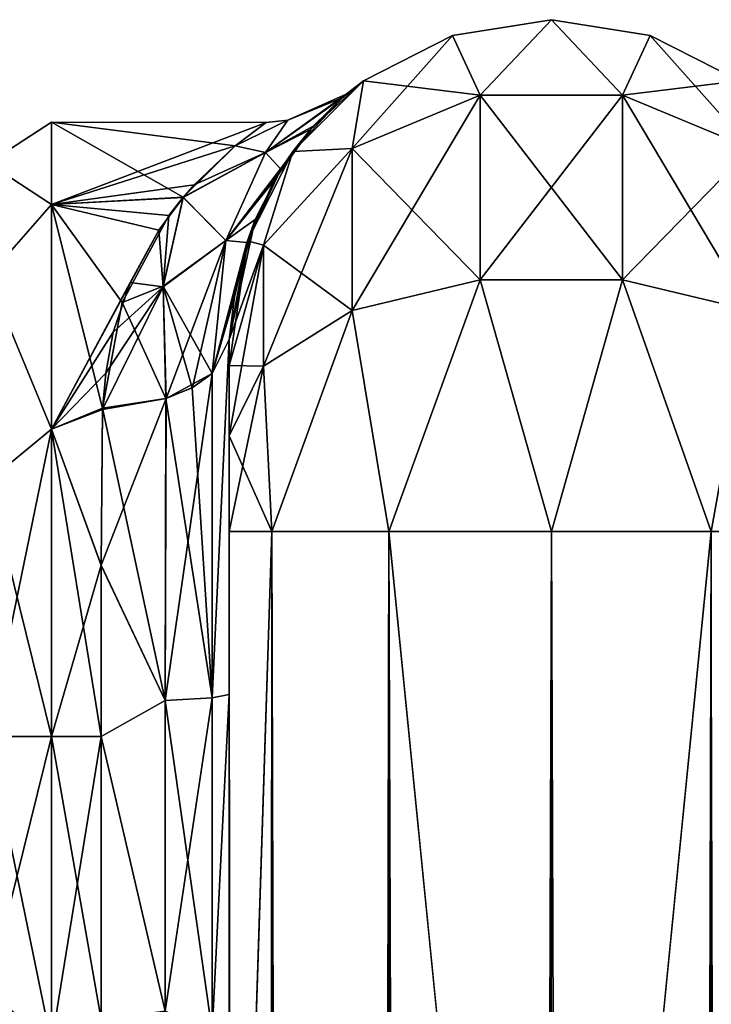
# Model space of a CAD drawing. Extents: x -23 to 700, y -2000 to 0.
# Tile 176 of 210: x 416 to 443, y -38 to 0. Entities that reach past the tile are written whole.
import ezdxf

# ---------------------------------------------------------------- set-up
doc = ezdxf.new("R2010")
doc.units = 0
doc.header["$LTSCALE"] = 72.417309
for name, color, linetype in [('686', 7, 'CONTINUOUS'), ('691', 7, 'CONTINUOUS'), ('692', 7, 'CONTINUOUS'), ('701', 7, 'CONTINUOUS'), ('702', 7, 'CONTINUOUS'), ('703', 7, 'CONTINUOUS'), ('704', 7, 'CONTINUOUS'), ('705', 7, 'CONTINUOUS'), ('706', 7, 'CONTINUOUS'), ('707', 7, 'CONTINUOUS'), ('712', 7, 'CONTINUOUS'), ('713', 7, 'CONTINUOUS'), ('714', 7, 'CONTINUOUS'), ('724', 7, 'CONTINUOUS'), ('725', 7, 'CONTINUOUS')]:
    doc.layers.add(name, color=color, linetype=linetype)

msp = doc.modelspace()

# ---------------------------------------------------------------- linework, layer by layer
at = {"layer": '686', "linetype": 'CONTINUOUS'}
for points in [[(424.45, -12.5, 33.5), (424.45, -12.5, 24.51), (424.45, -26.368, 28.948), (424.45, -12.5, 33.5)], [(424.45, -13.504, 37.24), (424.45, -12.5, 33.5), (424.45, -56.094, 33.615), (424.45, -13.504, 37.24)], [(424.45, -56.094, 33.615), (424.45, -12.5, 33.5), (424.45, -26.368, 28.948), (424.45, -56.094, 33.615)], [(424.45, -56.095, -33.616), (424.45, -52.012, -25.654), (424.45, -12.5, -33.5), (424.45, -56.095, -33.616)], [(424.45, -12.5, -33.5), (424.45, -52.012, -25.654), (424.45, -26.369, -28.949), (424.45, -12.5, -33.5)], [(424.45, -13.504, -37.24), (424.45, -56.095, -33.616), (424.45, -12.5, -33.5), (424.45, -13.504, -37.24)], [(424.45, -12.5, -24.51), (424.45, -12.5, -33.5), (424.45, -26.369, -28.949), (424.45, -12.5, -24.51)], [(424.45, -16.257, 39.994), (424.45, -13.504, 37.24), (424.45, -63.189, 39.074), (424.45, -16.257, 39.994)], [(424.45, -63.189, 39.074), (424.45, -13.504, 37.24), (424.45, -56.094, 33.615), (424.45, -63.189, 39.074)], [(424.45, -63.189, -39.074), (424.45, -56.095, -33.616), (424.45, -13.504, -37.24), (424.45, -63.189, -39.074)], [(424.45, -16.257, -39.994), (424.45, -63.189, -39.074), (424.45, -13.504, -37.24), (424.45, -16.257, -39.994)], [(424.45, -20, 41), (424.45, -16.257, 39.994), (424.45, -71.85, 41), (424.45, -20, 41)], [(424.45, -71.85, 41), (424.45, -16.257, 39.994), (424.45, -63.189, 39.074), (424.45, -71.85, 41)], [(424.45, -20, -41), (424.45, -63.189, -39.074), (424.45, -16.257, -39.994), (424.45, -20, -41)], [(424.45, -71.85, -41), (424.45, -63.189, -39.074), (424.45, -20, -41), (424.45, -71.85, -41)], [(424.45, -40.642, 26.093), (424.45, -56.094, 33.615), (424.45, -26.368, 28.948), (424.45, -40.642, 26.093)], [(424.45, -26.369, -28.949), (424.45, -52.012, -25.654), (424.45, -40.642, -26.093), (424.45, -26.369, -28.949)]]:
    msp.add_3dface(points, dxfattribs=at)
at = {"layer": '691', "linetype": 'CONTINUOUS'}
for points in [[(417.5, -4, 0), (417.5, -7.215, 12), (425.892, -4.018, 0.927), (417.5, -4, 0)], [(417.5, -7.215, -12), (417.5, -4, 0), (422.655, -6.939, -11.509), (417.5, -7.215, -12)], [(422.655, -6.939, -11.509), (417.5, -4, 0), (424.686, -4.925, -6.6), (422.655, -6.939, -11.509)], [(424.686, -4.925, -6.6), (417.5, -4, 0), (425.892, -4.018, 0.927), (424.686, -4.925, -6.6)], [(425.892, -4.018, 0.927), (417.5, -7.215, 12), (424.684, -4.924, 6.594), (425.892, -4.018, 0.927)], [(424.684, -4.924, 6.594), (417.5, -7.215, 12), (423.078, -6.452, 10.569), (424.684, -4.924, 6.594)], [(423.078, -6.452, 10.569), (417.5, -7.215, 12), (422.651, -6.941, 11.512), (423.078, -6.452, 10.569)], [(422.098, -7.646, -12.717), (417.5, -7.215, -12), (422.655, -6.939, -11.509), (422.098, -7.646, -12.717)], [(422.651, -6.941, 11.512), (417.5, -7.215, 12), (421.696, -8.223, 13.597), (422.651, -6.941, 11.512)], [(417.5, -7.215, 12), (417.5, -16, 20.785), (421.696, -8.223, 13.597), (417.5, -7.215, 12)], [(417.5, -16, -20.785), (417.5, -7.215, -12), (419.5, -15.179, -20.289), (417.5, -16, -20.785)], [(419.5, -15.179, -20.289), (417.5, -7.215, -12), (420.275, -11.042, -16.983), (419.5, -15.179, -20.289)], [(420.275, -11.042, -16.983), (417.5, -7.215, -12), (422.098, -7.646, -12.717), (420.275, -11.042, -16.983)], [(421.696, -8.223, 13.597), (417.5, -16, 20.785), (420.587, -10.261, 16.165), (421.696, -8.223, 13.597)], [(420.587, -10.261, 16.165), (417.5, -16, 20.785), (419.921, -12.206, 18.071), (420.587, -10.261, 16.165)], [(419.921, -12.206, 18.071), (417.5, -16, 20.785), (419.626, -13.814, 19.359), (419.921, -12.206, 18.071)], [(419.626, -13.814, 19.359), (417.5, -16, 20.785), (419.499, -15.223, 20.316), (419.626, -13.814, 19.359)], [(419.447, -21.322, -23.052), (417.5, -16, -20.785), (419.5, -15.179, -20.289), (419.447, -21.322, -23.052)], [(419.499, -15.223, 20.316), (417.5, -16, 20.785), (419.447, -21.313, 23.05), (419.499, -15.223, 20.316)], [(417.5, -16, 20.785), (417.5, -28, 24), (419.447, -21.313, 23.05), (417.5, -16, 20.785)], [(417.5, -28, -24), (417.5, -16, -20.785), (419.45, -28, -24), (417.5, -28, -24)], [(419.45, -28, -24), (417.5, -16, -20.785), (419.447, -21.322, -23.052), (419.45, -28, -24)], [(419.447, -21.313, 23.05), (417.5, -28, 24), (419.45, -28, 24), (419.447, -21.313, 23.05)]]:
    msp.add_3dface(points, dxfattribs=at)
at = {"layer": '692', "linetype": 'CONTINUOUS'}
for points in [[(419.45, -28, 24), (417.5, -28, 24), (417.5, -40, 20.785), (419.45, -28, 24)], [(417.5, -28, -24), (419.45, -28, -24), (419.447, -39.054, -21.303), (417.5, -28, -24)], [(417.5, -40, -20.785), (417.5, -28, -24), (419.447, -39.054, -21.303), (417.5, -40, -20.785)], [(419.45, -28, 24), (417.5, -40, 20.785), (419.447, -39.054, 21.303), (419.45, -28, 24)]]:
    msp.add_3dface(points, dxfattribs=at)
at = {"layer": '701', "linetype": 'CONTINUOUS'}
for points in [[(424.45, -20, 41), (424.45, -71.85, 41), (426.125, -1980, 47.25), (424.45, -20, 41)], [(424.45, -20, 41), (426.125, -1980, 47.25), (426.125, -20, 47.25), (424.45, -20, 41)], [(426.125, -1980, 47.25), (430.697, -1980, 51.823), (426.125, -20, 47.25), (426.125, -1980, 47.25)], [(426.125, -20, 47.25), (430.697, -1980, 51.823), (430.697, -20, 51.823), (426.125, -20, 47.25)], [(437, -1916.55, 53.5), (437, -83.45, 53.5), (430.697, -20, 51.823), (437, -1916.55, 53.5)], [(430.697, -20, 51.823), (437, -83.45, 53.5), (437.05, -20, 53.5), (430.697, -20, 51.823)], [(437.05, -1980, 53.5), (437, -1916.55, 53.5), (430.697, -20, 51.823), (437.05, -1980, 53.5)], [(430.697, -1980, 51.823), (437.05, -1980, 53.5), (430.697, -20, 51.823), (430.697, -1980, 51.823)]]:
    msp.add_3dface(points, dxfattribs=at)
at = {"layer": '702', "linetype": 'CONTINUOUS'}
for points in [[(424.45, -71.85, -41), (424.45, -20, -41), (426.125, -20, -47.25), (424.45, -71.85, -41)], [(424.45, -1928.15, -41), (424.45, -71.85, -41), (426.125, -20, -47.25), (424.45, -1928.15, -41)], [(424.45, -1980, -41), (424.45, -1928.15, -41), (426.125, -20, -47.25), (424.45, -1980, -41)], [(426.125, -1980, -47.25), (424.45, -1980, -41), (426.125, -20, -47.25), (426.125, -1980, -47.25)], [(430.697, -1980, -51.823), (426.125, -1980, -47.25), (430.697, -20, -51.823), (430.697, -1980, -51.823)], [(430.697, -20, -51.823), (426.125, -1980, -47.25), (426.125, -20, -47.25), (430.697, -20, -51.823)], [(437, -83.45, -53.5), (430.697, -1980, -51.823), (437.05, -20, -53.5), (437, -83.45, -53.5)], [(437.05, -20, -53.5), (430.697, -1980, -51.823), (430.697, -20, -51.823), (437.05, -20, -53.5)]]:
    msp.add_3dface(points, dxfattribs=at)
at = {"layer": '703', "linetype": 'CONTINUOUS'}
for points in [[(437.05, -1980, -53.5), (437, -1916.55, -53.5), (443.3, -20, -51.825), (437.05, -1980, -53.5)], [(437, -1916.55, -53.5), (437, -83.45, -53.5), (443.3, -20, -51.825), (437, -1916.55, -53.5)], [(437, -83.45, -53.5), (437.05, -20, -53.5), (443.3, -20, -51.825), (437, -83.45, -53.5)], [(443.3, -1980, -51.825), (437.05, -1980, -53.5), (443.3, -20, -51.825), (443.3, -1980, -51.825)], [(447.875, -20, -47.25), (443.3, -1980, -51.825), (443.3, -20, -51.825), (447.875, -20, -47.25)]]:
    msp.add_3dface(points, dxfattribs=at)
at = {"layer": '704', "linetype": 'CONTINUOUS'}
for points in [[(433.187, -0.612, -33.5), (437.05, 0, -33.5), (434.268, -2.946, -43.334), (433.187, -0.612, -33.5)], [(434.268, -2.946, -43.334), (437.05, 0, -33.5), (439.832, -2.946, -43.334), (434.268, -2.946, -43.334)], [(437.05, 0, -33.5), (440.913, -0.612, -33.5), (439.832, -2.946, -43.334), (437.05, 0, -33.5)], [(429.703, -2.387, -33.5), (433.187, -0.612, -33.5), (429.256, -5.037, -42.129), (429.703, -2.387, -33.5)], [(429.256, -5.037, -42.129), (433.187, -0.612, -33.5), (434.268, -2.946, -43.334), (429.256, -5.037, -42.129)], [(440.913, -0.612, -33.5), (444.397, -2.387, -33.5), (439.832, -2.946, -43.334), (440.913, -0.612, -33.5)], [(426.937, -5.153, -33.5), (429.703, -2.387, -33.5), (429.256, -5.037, -42.129), (426.937, -5.153, -33.5)], [(439.832, -2.946, -43.334), (444.397, -2.387, -33.5), (444.844, -5.037, -42.129), (439.832, -2.946, -43.334)], [(429.256, -5.037, -42.129), (434.268, -2.946, -43.334), (429.256, -11.364, -48.459), (429.256, -5.037, -42.129)], [(434.268, -2.946, -43.334), (434.268, -10.157, -50.549), (429.256, -11.364, -48.459), (434.268, -2.946, -43.334)], [(434.268, -2.946, -43.334), (439.832, -2.946, -43.334), (434.268, -10.157, -50.549), (434.268, -2.946, -43.334)], [(439.832, -2.946, -43.334), (439.832, -10.157, -50.549), (434.268, -10.157, -50.549), (439.832, -2.946, -43.334)], [(439.832, -2.946, -43.334), (444.844, -5.037, -42.129), (439.832, -10.157, -50.549), (439.832, -2.946, -43.334)], [(425.162, -8.637, -33.5), (426.937, -5.153, -33.5), (425.788, -8.804, -39.956), (425.162, -8.637, -33.5)], [(425.788, -8.804, -39.956), (426.937, -5.153, -33.5), (429.256, -5.037, -42.129), (425.788, -8.804, -39.956)], [(425.788, -8.804, -39.956), (429.256, -5.037, -42.129), (425.788, -13.538, -44.692), (425.788, -8.804, -39.956)], [(429.256, -5.037, -42.129), (429.256, -11.364, -48.459), (425.788, -13.538, -44.692), (429.256, -5.037, -42.129)], [(444.844, -5.037, -42.129), (444.844, -11.364, -48.459), (439.832, -10.157, -50.549), (444.844, -5.037, -42.129)], [(424.45, -13.504, -37.24), (424.45, -12.5, -33.5), (425.162, -8.637, -33.5), (424.45, -13.504, -37.24)], [(424.45, -13.504, -37.24), (425.162, -8.637, -33.5), (425.788, -8.804, -39.956), (424.45, -13.504, -37.24)], [(424.45, -16.257, -39.994), (424.45, -13.504, -37.24), (425.788, -8.804, -39.956), (424.45, -16.257, -39.994)], [(424.45, -16.257, -39.994), (425.788, -8.804, -39.956), (425.788, -13.538, -44.692), (424.45, -16.257, -39.994)], [(434.268, -10.157, -50.549), (430.697, -20, -51.823), (429.256, -11.364, -48.459), (434.268, -10.157, -50.549)], [(437.05, -20, -53.5), (430.697, -20, -51.823), (434.268, -10.157, -50.549), (437.05, -20, -53.5)], [(439.832, -10.157, -50.549), (437.05, -20, -53.5), (434.268, -10.157, -50.549), (439.832, -10.157, -50.549)], [(443.3, -20, -51.825), (437.05, -20, -53.5), (439.832, -10.157, -50.549), (443.3, -20, -51.825)], [(444.844, -11.364, -48.459), (443.3, -20, -51.825), (439.832, -10.157, -50.549), (444.844, -11.364, -48.459)], [(429.256, -11.364, -48.459), (426.125, -20, -47.25), (425.788, -13.538, -44.692), (429.256, -11.364, -48.459)], [(430.697, -20, -51.823), (426.125, -20, -47.25), (429.256, -11.364, -48.459), (430.697, -20, -51.823)], [(447.875, -20, -47.25), (443.3, -20, -51.825), (444.844, -11.364, -48.459), (447.875, -20, -47.25)], [(424.45, -20, -41), (424.45, -16.257, -39.994), (425.788, -13.538, -44.692), (424.45, -20, -41)], [(426.125, -20, -47.25), (424.45, -20, -41), (425.788, -13.538, -44.692), (426.125, -20, -47.25)]]:
    msp.add_3dface(points, dxfattribs=at)
at = {"layer": '705', "linetype": 'CONTINUOUS'}
for points in [[(437.05, 0, -33.5), (433.187, -0.612, -33.5), (437.05, 0, 33.5), (437.05, 0, -33.5)], [(437.05, 0, 33.5), (433.187, -0.612, -33.5), (433.187, -0.612, 33.5), (437.05, 0, 33.5)], [(440.913, -0.612, -33.5), (437.05, 0, -33.5), (440.913, -0.612, 33.5), (440.913, -0.612, -33.5)], [(440.913, -0.612, 33.5), (437.05, 0, -33.5), (437.05, 0, 33.5), (440.913, -0.612, 33.5)], [(433.187, -0.612, -33.5), (429.703, -2.387, -33.5), (433.187, -0.612, 33.5), (433.187, -0.612, -33.5)], [(433.187, -0.612, 33.5), (429.703, -2.387, -33.5), (429.703, -2.387, 33.5), (433.187, -0.612, 33.5)], [(444.397, -2.387, -33.5), (440.913, -0.612, -33.5), (444.397, -2.387, 33.5), (444.397, -2.387, -33.5)], [(444.397, -2.387, 33.5), (440.913, -0.612, -33.5), (440.913, -0.612, 33.5), (444.397, -2.387, 33.5)], [(429.703, -2.387, -33.5), (426.937, -5.153, -33.5), (428.871, -3.047, -3.896), (429.703, -2.387, -33.5)], [(429.703, -2.387, 33.5), (427.629, -4.284, 10.578), (426.937, -5.153, 33.5), (429.703, -2.387, 33.5)], [(429.03, -2.912, 2.112), (427.629, -4.284, 10.578), (429.703, -2.387, 33.5), (429.03, -2.912, 2.112)], [(429.03, -2.912, 2.112), (429.703, -2.387, -33.5), (428.871, -3.047, -3.896), (429.03, -2.912, 2.112)], [(429.703, -2.387, -33.5), (429.03, -2.912, 2.112), (429.703, -2.387, 33.5), (429.703, -2.387, -33.5)], [(428.871, -3.047, -3.896), (426.937, -5.153, -33.5), (427.741, -4.157, -10.113), (428.871, -3.047, -3.896)], [(427.741, -4.157, -10.113), (426.937, -5.153, -33.5), (426.476, -5.834, -14.978), (427.741, -4.157, -10.113)], [(427.629, -4.284, 10.578), (426.198, -6.297, 16.004), (426.937, -5.153, 33.5), (427.629, -4.284, 10.578)], [(426.937, -5.153, -33.5), (425.162, -8.637, -33.5), (426.476, -5.834, -14.978), (426.937, -5.153, -33.5)], [(426.937, -5.153, 33.5), (426.198, -6.297, 16.004), (425.162, -8.637, 33.5), (426.937, -5.153, 33.5)], [(426.476, -5.834, -14.978), (425.162, -8.637, -33.5), (425.466, -7.804, -18.808), (426.476, -5.834, -14.978)], [(426.198, -6.297, 16.004), (425.139, -8.707, 20.198), (425.162, -8.637, 33.5), (426.198, -6.297, 16.004)], [(424.45, -12.5, -33.5), (424.45, -12.5, -24.51), (425.466, -7.804, -18.808), (424.45, -12.5, -33.5)], [(425.162, -8.637, -33.5), (424.45, -12.5, -33.5), (425.466, -7.804, -18.808), (425.162, -8.637, -33.5)], [(424.45, -12.5, 24.51), (424.45, -12.5, 33.5), (425.162, -8.637, 33.5), (424.45, -12.5, 24.51)], [(424.661, -10.84, 22.876), (424.45, -12.5, 24.51), (425.162, -8.637, 33.5), (424.661, -10.84, 22.876)], [(425.139, -8.707, 20.198), (424.661, -10.84, 22.876), (425.162, -8.637, 33.5), (425.139, -8.707, 20.198)]]:
    msp.add_3dface(points, dxfattribs=at)
at = {"layer": '706', "linetype": 'CONTINUOUS'}
for points in [[(437.05, 0, 33.5), (433.187, -0.612, 33.5), (434.268, -2.946, 43.334), (437.05, 0, 33.5)], [(439.832, -2.946, 43.334), (437.05, 0, 33.5), (434.268, -2.946, 43.334), (439.832, -2.946, 43.334)], [(440.913, -0.612, 33.5), (437.05, 0, 33.5), (439.832, -2.946, 43.334), (440.913, -0.612, 33.5)], [(433.187, -0.612, 33.5), (429.703, -2.387, 33.5), (434.268, -2.946, 43.334), (433.187, -0.612, 33.5)], [(444.844, -5.037, 42.129), (440.913, -0.612, 33.5), (439.832, -2.946, 43.334), (444.844, -5.037, 42.129)], [(444.397, -2.387, 33.5), (440.913, -0.612, 33.5), (444.844, -5.037, 42.129), (444.397, -2.387, 33.5)], [(429.703, -2.387, 33.5), (426.937, -5.153, 33.5), (429.256, -5.037, 42.129), (429.703, -2.387, 33.5)], [(434.268, -2.946, 43.334), (429.703, -2.387, 33.5), (429.256, -5.037, 42.129), (434.268, -2.946, 43.334)], [(434.268, -10.157, 50.549), (434.268, -2.946, 43.334), (429.256, -5.037, 42.129), (434.268, -10.157, 50.549)], [(434.268, -10.157, 50.549), (439.832, -10.157, 50.549), (434.268, -2.946, 43.334), (434.268, -10.157, 50.549)], [(439.832, -10.157, 50.549), (439.832, -2.946, 43.334), (434.268, -2.946, 43.334), (439.832, -10.157, 50.549)], [(439.832, -10.157, 50.549), (444.844, -11.364, 48.459), (439.832, -2.946, 43.334), (439.832, -10.157, 50.549)], [(444.844, -11.364, 48.459), (444.844, -5.037, 42.129), (439.832, -2.946, 43.334), (444.844, -11.364, 48.459)], [(426.937, -5.153, 33.5), (425.162, -8.637, 33.5), (425.788, -8.804, 39.956), (426.937, -5.153, 33.5)], [(429.256, -5.037, 42.129), (426.937, -5.153, 33.5), (425.788, -8.804, 39.956), (429.256, -5.037, 42.129)], [(429.256, -11.364, 48.459), (429.256, -5.037, 42.129), (425.788, -8.804, 39.956), (429.256, -11.364, 48.459)], [(429.256, -11.364, 48.459), (434.268, -10.157, 50.549), (429.256, -5.037, 42.129), (429.256, -11.364, 48.459)], [(425.162, -8.637, 33.5), (424.45, -12.5, 33.5), (425.788, -8.804, 39.956), (425.162, -8.637, 33.5)], [(424.45, -12.5, 33.5), (424.45, -13.504, 37.24), (425.788, -8.804, 39.956), (424.45, -12.5, 33.5)], [(424.45, -13.504, 37.24), (425.788, -13.538, 44.692), (425.788, -8.804, 39.956), (424.45, -13.504, 37.24)], [(425.788, -13.538, 44.692), (429.256, -11.364, 48.459), (425.788, -8.804, 39.956), (425.788, -13.538, 44.692)], [(429.256, -11.364, 48.459), (430.697, -20, 51.823), (434.268, -10.157, 50.549), (429.256, -11.364, 48.459)], [(430.697, -20, 51.823), (437.05, -20, 53.5), (434.268, -10.157, 50.549), (430.697, -20, 51.823)], [(434.268, -10.157, 50.549), (437.05, -20, 53.5), (439.832, -10.157, 50.549), (434.268, -10.157, 50.549)], [(439.832, -10.157, 50.549), (437.05, -20, 53.5), (443.3, -20, 51.825), (439.832, -10.157, 50.549)], [(444.844, -11.364, 48.459), (439.832, -10.157, 50.549), (443.3, -20, 51.825), (444.844, -11.364, 48.459)], [(425.788, -13.538, 44.692), (426.125, -20, 47.25), (429.256, -11.364, 48.459), (425.788, -13.538, 44.692)], [(426.125, -20, 47.25), (430.697, -20, 51.823), (429.256, -11.364, 48.459), (426.125, -20, 47.25)], [(424.45, -13.504, 37.24), (424.45, -16.257, 39.994), (425.788, -13.538, 44.692), (424.45, -13.504, 37.24)], [(424.45, -16.257, 39.994), (426.125, -20, 47.25), (425.788, -13.538, 44.692), (424.45, -16.257, 39.994)], [(424.45, -16.257, 39.994), (424.45, -20, 41), (426.125, -20, 47.25), (424.45, -16.257, 39.994)]]:
    msp.add_3dface(points, dxfattribs=at)
at = {"layer": '707', "linetype": 'CONTINUOUS'}
for points in [[(437.05, -20, 53.5), (437, -83.45, 53.5), (443.3, -1980, 51.825), (437.05, -20, 53.5)], [(443.3, -20, 51.825), (437.05, -20, 53.5), (443.3, -1980, 51.825), (443.3, -20, 51.825)], [(447.875, -1980, 47.25), (443.3, -20, 51.825), (443.3, -1980, 51.825), (447.875, -1980, 47.25)]]:
    msp.add_3dface(points, dxfattribs=at)
at = {"layer": '712', "linetype": 'CONTINUOUS'}
for points in [[(424.45, -12.5, -24.51), (424.45, -26.369, -28.949), (423.781, -26.491, -26.458), (424.45, -12.5, -24.51)], [(423.792, -13.825, -22.414), (424.45, -12.5, -24.51), (423.781, -26.491, -26.458), (423.792, -13.825, -22.414)], [(423.792, -13.825, -22.414), (423.781, -26.491, -26.458), (423.003, -14.38, -21.537), (423.792, -13.825, -22.414)], [(423.003, -14.38, -21.537), (423.781, -26.491, -26.458), (421.982, -14.804, -20.866), (423.003, -14.38, -21.537)], [(419.5, -15.179, -20.289), (421.982, -14.804, -20.866), (421.947, -26.595, -24.628), (419.5, -15.179, -20.289)], [(421.982, -14.804, -20.866), (423.781, -26.491, -26.458), (421.947, -26.595, -24.628), (421.982, -14.804, -20.866)], [(419.447, -21.322, -23.052), (419.5, -15.179, -20.289), (421.947, -26.595, -24.628), (419.447, -21.322, -23.052)], [(419.45, -28, -24), (419.447, -21.322, -23.052), (421.947, -26.595, -24.628), (419.45, -28, -24)], [(423.781, -26.491, -26.458), (423.781, -39.525, -23.863), (421.947, -26.595, -24.628), (423.781, -26.491, -26.458)], [(424.45, -26.369, -28.949), (424.45, -40.642, -26.093), (423.781, -39.525, -23.863), (424.45, -26.369, -28.949)], [(423.781, -26.491, -26.458), (424.45, -26.369, -28.949), (423.781, -39.525, -23.863), (423.781, -26.491, -26.458)], [(419.45, -28, -24), (421.947, -26.595, -24.628), (421.947, -38.728, -22.213), (419.45, -28, -24)], [(421.947, -26.595, -24.628), (423.781, -39.525, -23.863), (421.947, -38.728, -22.213), (421.947, -26.595, -24.628)], [(419.447, -39.054, -21.303), (419.45, -28, -24), (421.947, -38.728, -22.213), (419.447, -39.054, -21.303)]]:
    msp.add_3dface(points, dxfattribs=at)
at = {"layer": '713', "linetype": 'CONTINUOUS'}
for points in [[(427.629, -4.284, 10.578), (429.03, -2.912, 2.112), (425.868, -5.185, 8.375), (427.629, -4.284, 10.578)], [(425.868, -5.185, 8.375), (429.03, -2.912, 2.112), (426.741, -3.931, 0.004), (425.868, -5.185, 8.375)], [(428.871, -3.047, -3.896), (427.741, -4.157, -10.113), (425.868, -5.183, -8.37), (428.871, -3.047, -3.896)], [(426.741, -3.931, 0.004), (428.871, -3.047, -3.896), (425.868, -5.183, -8.37), (426.741, -3.931, 0.004)], [(429.03, -2.912, 2.112), (428.871, -3.047, -3.896), (426.741, -3.931, 0.004), (429.03, -2.912, 2.112)], [(425.892, -4.018, 0.927), (424.684, -4.924, 6.594), (426.741, -3.931, 0.004), (425.892, -4.018, 0.927)], [(424.684, -4.924, 6.594), (425.868, -5.185, 8.375), (426.741, -3.931, 0.004), (424.684, -4.924, 6.594)], [(424.686, -4.925, -6.6), (425.892, -4.018, 0.927), (426.741, -3.931, 0.004), (424.686, -4.925, -6.6)], [(424.686, -4.925, -6.6), (426.741, -3.931, 0.004), (425.868, -5.183, -8.37), (424.686, -4.925, -6.6)], [(427.741, -4.157, -10.113), (426.476, -5.834, -14.978), (425.868, -5.183, -8.37), (427.741, -4.157, -10.113)], [(426.198, -6.297, 16.004), (427.629, -4.284, 10.578), (424.32, -8.628, 16.129), (426.198, -6.297, 16.004)], [(424.32, -8.628, 16.129), (427.629, -4.284, 10.578), (425.868, -5.185, 8.375), (424.32, -8.628, 16.129)], [(422.655, -6.939, -11.509), (424.686, -4.925, -6.6), (425.868, -5.183, -8.37), (422.655, -6.939, -11.509)], [(424.684, -4.924, 6.594), (423.078, -6.452, 10.569), (425.868, -5.185, 8.375), (424.684, -4.924, 6.594)], [(423.078, -6.452, 10.569), (422.651, -6.941, 11.512), (425.868, -5.185, 8.375), (423.078, -6.452, 10.569)], [(422.651, -6.941, 11.512), (424.32, -8.628, 16.129), (425.868, -5.185, 8.375), (422.651, -6.941, 11.512)], [(422.655, -6.939, -11.509), (425.868, -5.183, -8.37), (424.32, -8.627, -16.127), (422.655, -6.939, -11.509)], [(425.868, -5.183, -8.37), (426.476, -5.834, -14.978), (424.32, -8.627, -16.127), (425.868, -5.183, -8.37)], [(426.476, -5.834, -14.978), (425.466, -7.804, -18.808), (424.32, -8.627, -16.127), (426.476, -5.834, -14.978)], [(425.139, -8.707, 20.198), (426.198, -6.297, 16.004), (424.32, -8.628, 16.129), (425.139, -8.707, 20.198)], [(422.651, -6.941, 11.512), (421.696, -8.223, 13.597), (421.871, -10.442, 16.644), (422.651, -6.941, 11.512)], [(424.32, -8.628, 16.129), (422.651, -6.941, 11.512), (421.871, -10.442, 16.644), (424.32, -8.628, 16.129)], [(422.098, -7.646, -12.717), (422.655, -6.939, -11.509), (421.875, -10.407, -16.602), (422.098, -7.646, -12.717)], [(422.655, -6.939, -11.509), (424.32, -8.627, -16.127), (421.875, -10.407, -16.602), (422.655, -6.939, -11.509)], [(420.275, -11.042, -16.983), (422.098, -7.646, -12.717), (421.875, -10.407, -16.602), (420.275, -11.042, -16.983)], [(425.466, -7.804, -18.808), (424.45, -12.5, -24.51), (423.792, -13.825, -22.414), (425.466, -7.804, -18.808)], [(425.466, -7.804, -18.808), (423.792, -13.825, -22.414), (424.32, -8.627, -16.127), (425.466, -7.804, -18.808)], [(421.696, -8.223, 13.597), (420.587, -10.261, 16.165), (421.871, -10.442, 16.644), (421.696, -8.223, 13.597)], [(421.986, -14.803, 20.868), (424.32, -8.628, 16.129), (421.871, -10.442, 16.644), (421.986, -14.803, 20.868)], [(424.32, -8.627, -16.127), (423.792, -13.825, -22.414), (421.875, -10.407, -16.602), (424.32, -8.627, -16.127)], [(423.017, -14.372, 21.549), (424.32, -8.628, 16.129), (421.986, -14.803, 20.868), (423.017, -14.372, 21.549)], [(423.793, -13.824, 22.417), (424.32, -8.628, 16.129), (423.017, -14.372, 21.549), (423.793, -13.824, 22.417)], [(423.793, -13.824, 22.417), (425.139, -8.707, 20.198), (424.32, -8.628, 16.129), (423.793, -13.824, 22.417)], [(424.661, -10.84, 22.876), (425.139, -8.707, 20.198), (423.793, -13.824, 22.417), (424.661, -10.84, 22.876)], [(420.587, -10.261, 16.165), (419.921, -12.206, 18.071), (421.871, -10.442, 16.644), (420.587, -10.261, 16.165)], [(419.626, -13.814, 19.359), (419.499, -15.223, 20.316), (421.871, -10.442, 16.644), (419.626, -13.814, 19.359)], [(421.871, -10.442, 16.644), (419.499, -15.223, 20.316), (421.986, -14.803, 20.868), (421.871, -10.442, 16.644)], [(419.921, -12.206, 18.071), (419.626, -13.814, 19.359), (421.871, -10.442, 16.644), (419.921, -12.206, 18.071)], [(421.982, -14.804, -20.866), (420.275, -11.042, -16.983), (421.875, -10.407, -16.602), (421.982, -14.804, -20.866)], [(423.792, -13.825, -22.414), (423.003, -14.38, -21.537), (421.875, -10.407, -16.602), (423.792, -13.825, -22.414)], [(423.003, -14.38, -21.537), (421.982, -14.804, -20.866), (421.875, -10.407, -16.602), (423.003, -14.38, -21.537)], [(419.5, -15.179, -20.289), (420.275, -11.042, -16.983), (421.982, -14.804, -20.866), (419.5, -15.179, -20.289)], [(424.45, -12.5, 24.51), (424.661, -10.84, 22.876), (423.793, -13.824, 22.417), (424.45, -12.5, 24.51)]]:
    msp.add_3dface(points, dxfattribs=at)
at = {"layer": '714', "linetype": 'CONTINUOUS'}
for points in [[(424.45, -26.368, 28.948), (424.45, -12.5, 24.51), (423.781, -26.491, 26.458), (424.45, -26.368, 28.948)], [(424.45, -12.5, 24.51), (423.793, -13.824, 22.417), (423.781, -26.491, 26.458), (424.45, -12.5, 24.51)], [(423.793, -13.824, 22.417), (421.986, -14.803, 20.868), (421.947, -26.595, 24.628), (423.793, -13.824, 22.417)], [(423.781, -26.491, 26.458), (423.793, -13.824, 22.417), (421.947, -26.595, 24.628), (423.781, -26.491, 26.458)], [(423.793, -13.824, 22.417), (423.017, -14.372, 21.549), (421.986, -14.803, 20.868), (423.793, -13.824, 22.417)], [(419.499, -15.223, 20.316), (419.447, -21.313, 23.05), (421.986, -14.803, 20.868), (419.499, -15.223, 20.316)], [(421.986, -14.803, 20.868), (419.447, -21.313, 23.05), (421.947, -26.595, 24.628), (421.986, -14.803, 20.868)], [(419.447, -21.313, 23.05), (419.45, -28, 24), (421.947, -26.595, 24.628), (419.447, -21.313, 23.05)], [(423.781, -39.525, 23.863), (423.781, -26.491, 26.458), (421.947, -38.728, 22.213), (423.781, -39.525, 23.863)], [(421.947, -38.728, 22.213), (423.781, -26.491, 26.458), (421.947, -26.595, 24.628), (421.947, -38.728, 22.213)], [(424.45, -40.642, 26.093), (424.45, -26.368, 28.948), (423.781, -39.525, 23.863), (424.45, -40.642, 26.093)], [(423.781, -39.525, 23.863), (424.45, -26.368, 28.948), (423.781, -26.491, 26.458), (423.781, -39.525, 23.863)], [(419.45, -28, 24), (421.947, -38.728, 22.213), (421.947, -26.595, 24.628), (419.45, -28, 24)], [(419.45, -28, 24), (419.447, -39.054, 21.303), (421.947, -38.728, 22.213), (419.45, -28, 24)]]:
    msp.add_3dface(points, dxfattribs=at)
at = {"layer": '724', "linetype": 'CONTINUOUS'}
for points in [[(417.5, -7.215, 12), (417.5, -4, 0), (415.025, -5.601, 5.112), (417.5, -7.215, 12)], [(417.5, -4, 0), (417.5, -7.215, -12), (415.025, -5.601, -5.112), (417.5, -4, 0)], [(417.5, -4, 0), (415.025, -5.601, -5.112), (415.025, -5.601, 5.112), (417.5, -4, 0)], [(417.5, -7.215, 12), (415.025, -5.601, 5.112), (415.025, -10.038, 14.325), (417.5, -7.215, 12)], [(417.5, -7.215, -12), (415.025, -10.038, -14.325), (415.025, -5.601, -5.112), (417.5, -7.215, -12)], [(417.5, -16, 20.785), (417.5, -7.215, 12), (415.025, -10.038, 14.325), (417.5, -16, 20.785)], [(417.5, -7.215, -12), (417.5, -16, -20.785), (415.025, -10.038, -14.325), (417.5, -7.215, -12)], [(417.5, -16, 20.785), (415.025, -10.038, 14.325), (415.025, -18.032, 20.7), (417.5, -16, 20.785)], [(417.5, -16, -20.785), (415.025, -18.032, -20.7), (415.025, -10.038, -14.325), (417.5, -16, -20.785)], [(417.5, -28, 24), (417.5, -16, 20.785), (415.025, -28, 22.975), (417.5, -28, 24)], [(417.5, -16, 20.785), (415.025, -18.032, 20.7), (415.025, -28, 22.975), (417.5, -16, 20.785)], [(417.5, -16, -20.785), (417.5, -28, -24), (415.025, -18.032, -20.7), (417.5, -16, -20.785)], [(417.5, -28, -24), (415.025, -28, -22.975), (415.025, -18.032, -20.7), (417.5, -28, -24)]]:
    msp.add_3dface(points, dxfattribs=at)
at = {"layer": '725', "linetype": 'CONTINUOUS'}
for points in [[(417.5, -40, 20.785), (417.5, -28, 24), (415.025, -37.968, 20.7), (417.5, -40, 20.785)], [(417.5, -28, 24), (415.025, -28, 22.975), (415.025, -37.968, 20.7), (417.5, -28, 24)], [(417.5, -28, -24), (417.5, -40, -20.785), (415.025, -28, -22.975), (417.5, -28, -24)], [(415.025, -28, -22.975), (417.5, -40, -20.785), (415.025, -37.968, -20.7), (415.025, -28, -22.975)], [(417.5, -40, -20.785), (415.025, -45.962, -14.325), (415.025, -37.968, -20.7), (417.5, -40, -20.785)], [(417.5, -40, 20.785), (415.025, -37.968, 20.7), (415.025, -45.962, 14.325), (417.5, -40, 20.785)]]:
    msp.add_3dface(points, dxfattribs=at)

doc.saveas('drawing.dxf')
